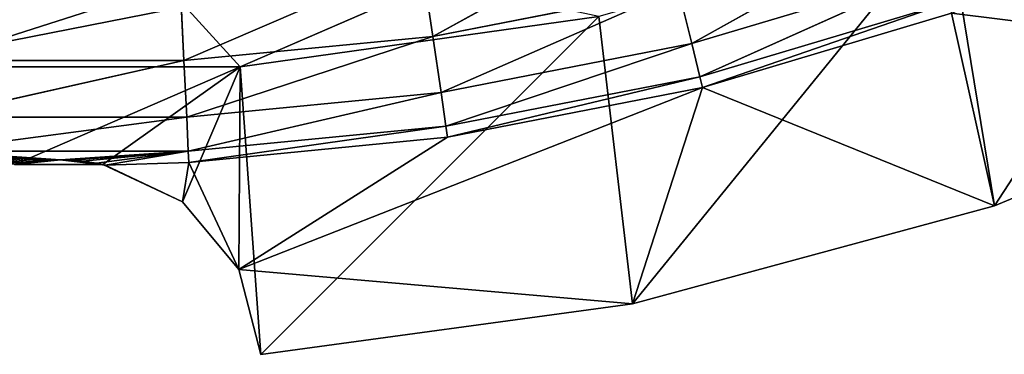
# Model space of a CAD drawing. Extents: x 0 to 49.9, y 0 to 49.9.
# Tile 167 of 190: x 24.6 to 33.1, y 0 to 2.9. Entities that reach past the tile are written whole.
import ezdxf

# ---------------------------------------------------------------- set-up
doc = ezdxf.new("R2010")
doc.units = 0
doc.header["$LTSCALE"] = 25.4
doc.layers.get('0').update_dxf_attribs({"color": 13, "linetype": 'CONTINUOUS'})

# ---------------------------------------------------------------- blocks, each defined once
blk = doc.blocks.new('REFLECTOR-LED-GU10-8348-83')
at = {"color": 18}
for p, q in [((26.5083, 53, 47.3839), (23.3692, 53, 47.3839)), ((26.5083, 52.5154, 47.3839), (23.3692, 53, 47.3839)), ((26.5083, 53, 47.3839), (23.3692, 53, 47.3839)), ((26.5083, 52.5154, 47.3839), (23.3692, 53, 47.3839)), ((24.5579, 53, 48.2307), (26.5083, 53, 47.3839)), ((24.5579, 53, 48.2307), (26.5083, 53, 47.3839)), ((24.5579, 53, 48.2307), (25.3196, 53, 48.2307)), ((24.5579, 53, 48.2307), (25.3196, 53, 48.2307)), ((24.5579, 53, 48.2307), (24.949, 50.6996, 48.1888)), ((24.5579, 53, 48.2307), (24.949, 50.6996, 48.1888)), ((25.3196, 53, 48.2307), (24.949, 50.6996, 48.1888)), ((25.3196, 53, 48.2307), (24.949, 50.6996, 48.1888)), ((25.3196, 53, 48.2307), (26.5083, 53, 47.3839)), ((25.3196, 53, 48.2307), (26.5083, 53, 47.3839)), ((25.3196, 53, 48.2307), (26.0092, 53, 48.5543)), ((25.3196, 53, 48.2307), (26.0092, 53, 48.5543)), ((25.3196, 53, 48.2307), (26.0092, 51, 48.5543)), ((25.3196, 53, 48.2307), (26.0092, 51, 48.5543)), ((25.3196, 53, 48.2307), (25.3397, 51, 48.2353)), ((25.3196, 53, 48.2307), (25.3397, 51, 48.2353)), ((26.0092, 53, 48.5543), (26.5083, 53, 47.3839)), ((26.0092, 53, 48.5543), (26.496, 53, 49.1403)), ((26.0092, 53, 48.5543), (26.5083, 53, 47.3839)), ((26.496, 53, 49.1403), (26.0092, 51, 48.5543)), ((26.0092, 53, 48.5543), (26.496, 53, 49.1403)), ((26.0092, 53, 48.5543), (26.0092, 51, 48.5543)), ((26.496, 53, 49.1403), (26.0092, 51, 48.5543)), ((26.0092, 53, 48.5543), (26.0092, 51, 48.5543)), ((26.496, 53, 49.1403), (26.5083, 53, 47.3839)), ((26.496, 53, 49.1403), (26.5083, 53, 47.3839)), ((26.496, 53, 49.1403), (26.6877, 53, 49.8775)), ((26.6877, 53, 49.8775), (26.496, 51, 49.1403)), ((26.6877, 53, 49.8775), (26.496, 51, 49.1403)), ((26.496, 53, 49.1403), (26.6877, 53, 49.8775)), ((26.496, 53, 49.1403), (26.496, 51, 49.1403)), ((26.496, 53, 49.1403), (26.496, 51, 49.1403)), ((26.6877, 53, 49.8775), (26.5083, 53, 47.3839)), ((26.6877, 53, 49.8775), (26.5083, 53, 47.3839)), ((29.6168, 53, 46.9471), (26.5083, 53, 47.3839)), ((29.6168, 52.5154, 46.9471), (26.5083, 53, 47.3839)), ((29.6168, 53, 46.9471), (26.5083, 53, 47.3839)), ((29.6168, 52.5154, 46.9471), (26.5083, 53, 47.3839)), ((26.5083, 52.5154, 47.3839), (26.5083, 53, 47.3839)), ((26.5083, 52.5154, 47.3839), (26.5083, 53, 47.3839)), ((26.6877, 53, 49.8775), (26.6877, 51, 49.8775)), ((29.9075, 51, 49.44), (26.6877, 53, 49.8775)), ((29.9075, 51, 49.44), (26.6877, 53, 49.8775)), ((29.9075, 53, 49.44), (26.6877, 53, 49.8775)), ((26.6877, 53, 49.8775), (29.6168, 53, 46.9471)), ((26.6877, 53, 49.8775), (29.6168, 53, 46.9471)), ((29.9075, 53, 49.44), (26.6877, 53, 49.8775)), ((26.6877, 53, 49.8775), (26.6877, 51, 49.8775)), ((29.9075, 53, 49.44), (29.6168, 53, 46.9471)), ((29.9075, 53, 49.44), (29.6168, 53, 46.9471)), ((29.9075, 51, 49.44), (29.9075, 53, 49.44)), ((29.9075, 51, 49.44), (29.9075, 53, 49.44)), ((33.0435, 51, 48.5886), (29.9075, 53, 49.44)), ((33.0435, 51, 48.5886), (29.9075, 53, 49.44)), ((33.0435, 53, 48.5886), (29.9075, 53, 49.44)), ((29.9075, 53, 49.44), (32.6342, 53, 46.0818)), ((29.9075, 53, 49.44), (32.6342, 53, 46.0818)), ((33.0435, 53, 48.5886), (29.9075, 53, 49.44)), ((33.0435, 53, 48.5886), (32.6342, 53, 46.0818)), ((33.0435, 53, 48.5886), (32.6342, 53, 46.0818)), ((33.0435, 51, 48.5886), (33.0435, 53, 48.5886)), ((33.0435, 51, 48.5886), (33.0435, 53, 48.5886)), ((36.0425, 51, 47.3376), (33.0435, 53, 48.5886)), ((36.0425, 51, 47.3376), (33.0435, 53, 48.5886)), ((36.0425, 53, 47.3376), (33.0435, 53, 48.5886)), ((33.0435, 53, 48.5886), (35.5019, 53, 44.8051)), ((33.0435, 53, 48.5886), (35.5019, 53, 44.8051)), ((36.0425, 53, 47.3376), (33.0435, 53, 48.5886)), ((26.5083, 52.5154, 47.3839), (23.3692, 52.5154, 47.3839)), ((26.0328, 52.5154, 46.8597), (23.3692, 52.5154, 47.3839)), ((26.5083, 52.5154, 47.3839), (23.3692, 52.5154, 47.3839)), ((26.0328, 52.5154, 46.8597), (23.3692, 52.5154, 47.3839)), ((26.0328, 52.5154, 46.8597), (26.5083, 52.5154, 47.3839)), ((26.0328, 52.5154, 46.8597), (26.5083, 52.5154, 47.3839)), ((29.6168, 52.5154, 46.9471), (26.5083, 52.5154, 47.3839)), ((28.21, 52.5154, 46.6418), (26.5083, 52.5154, 47.3839)), ((29.6168, 52.5154, 46.9471), (26.5083, 52.5154, 47.3839)), ((28.21, 52.5154, 46.6418), (26.5083, 52.5154, 47.3839)), ((23.813, 51, 48.2115), (24.6462, 49.7451, 48.2134)), ((23.813, 51, 48.2115), (24.6462, 49.7451, 48.2134)), ((24.949, 50.6996, 48.1888), (25.3397, 51, 48.2353)), ((24.949, 50.6996, 48.1888), (25.3397, 51, 48.2353)), ((25.3397, 51, 48.2353), (25.2631, 49.914, 48.2191)), ((25.3397, 51, 48.2353), (25.2631, 49.914, 48.2191)), ((26.0092, 51, 48.5543), (25.3397, 51, 48.2353)), ((25.3397, 51, 48.2353), (26.0645, 51, 48.2115)), ((25.3397, 51, 48.2353), (26.0645, 51, 48.2115)), ((25.3397, 51, 48.2353), (26.0598, 48.5108, 48.1153)), ((25.3397, 51, 48.2353), (26.0598, 48.5108, 48.1153)), ((26.0092, 51, 48.5543), (25.3397, 51, 48.2353)), ((26.0645, 51, 48.2115), (26.0092, 51, 48.5543)), ((26.0645, 51, 48.2115), (26.0092, 51, 48.5543)), ((26.496, 51, 49.1403), (26.0092, 51, 48.5543)), ((26.496, 51, 49.1403), (26.0092, 51, 48.5543)), ((26.0645, 51, 48.2115), (26.0598, 48.5108, 48.1153)), ((26.0645, 51, 48.2115), (26.0598, 48.5108, 48.1153)), ((26.0645, 51, 48.2115), (26.496, 51, 49.1403)), ((26.0645, 51, 48.2115), (26.496, 51, 49.1403)), ((26.0645, 51, 48.2115), (28.3053, 51, 47.9942)), ((26.0645, 51, 48.2115), (28.3053, 51, 47.9942)), ((26.0645, 51, 48.2115), (28.2914, 48.5108, 47.8989)), ((26.0645, 51, 48.2115), (28.2914, 48.5108, 47.8989)), ((28.3053, 51, 47.9942), (26.496, 51, 49.1403)), ((28.3053, 51, 47.9942), (26.496, 51, 49.1403)), ((30.5148, 51, 47.5617), (26.496, 51, 49.1403)), ((26.6877, 51, 49.8775), (26.496, 51, 49.1403)), ((26.496, 51, 49.1403), (29.9075, 51, 49.44)), ((26.496, 51, 49.1403), (29.9075, 51, 49.44)), ((30.5148, 51, 47.5617), (26.496, 51, 49.1403)), ((26.6877, 51, 49.8775), (26.496, 51, 49.1403)), ((29.9075, 51, 49.44), (26.6877, 51, 49.8775)), ((29.9075, 51, 49.44), (26.6877, 51, 49.8775)), ((28.3053, 51, 47.9942), (28.2914, 48.5108, 47.8989)), ((28.3053, 51, 47.9942), (28.2914, 48.5108, 47.8989)), ((28.3053, 51, 47.9942), (30.5148, 51, 47.5617)), ((28.3053, 51, 47.9942), (30.5148, 51, 47.5617)), ((28.3053, 51, 47.9942), (30.4918, 48.5108, 47.4682)), ((28.3053, 51, 47.9942), (30.4918, 48.5108, 47.4682)), ((30.5148, 51, 47.5617), (29.9075, 51, 49.44)), ((30.5148, 51, 47.5617), (29.9075, 51, 49.44)), ((33.0435, 51, 48.5886), (29.9075, 51, 49.44)), ((33.0435, 51, 48.5886), (29.9075, 51, 49.44)), ((30.5148, 51, 47.5617), (30.4918, 48.5108, 47.4682)), ((30.5148, 51, 47.5617), (30.4918, 48.5108, 47.4682)), ((30.5148, 51, 47.5617), (33.0435, 51, 48.5886)), ((30.5148, 51, 47.5617), (33.0435, 51, 48.5886)), ((30.5148, 51, 47.5617), (32.6722, 51, 46.9179)), ((30.5148, 51, 47.5617), (32.6722, 51, 46.9179)), ((30.5148, 51, 47.5617), (32.6402, 48.5108, 46.8271)), ((30.5148, 51, 47.5617), (32.6402, 48.5108, 46.8271)), ((32.6722, 51, 46.9179), (33.0435, 51, 48.5886)), ((32.6722, 51, 46.9179), (33.0435, 51, 48.5886)), ((32.6722, 51, 46.9179), (36.0425, 51, 47.3376)), ((32.6722, 51, 46.9179), (36.0425, 51, 47.3376)), ((36.0425, 51, 47.3376), (33.0435, 51, 48.5886)), ((36.0425, 51, 47.3376), (33.0435, 51, 48.5886)), ((24.5579, 50.3993, 48.2307), (24.949, 50.6996, 48.1888)), ((24.5579, 50.3993, 48.2307), (24.949, 50.6996, 48.1888)), ((24.949, 50.6996, 48.1888), (25.2631, 49.914, 48.2191)), ((24.949, 50.6996, 48.1888), (25.2631, 49.914, 48.2191)), ((24.949, 50.6996, 48.1888), (24.9549, 49.8295, 48.1888)), ((24.949, 50.6996, 48.1888), (24.9549, 49.8295, 48.1888)), ((24.6462, 49.7451, 48.2134), (24.5579, 50.3993, 48.2307)), ((24.5579, 50.3993, 48.2307), (24.9549, 49.8295, 48.1888)), ((24.5579, 50.3993, 48.2307), (24.9549, 49.8295, 48.1888)), ((24.6462, 49.7451, 48.2134), (24.5579, 50.3993, 48.2307)), ((24.9549, 49.8295, 48.1888), (25.2631, 49.914, 48.2191)), ((24.9549, 49.8295, 48.1888), (25.2631, 49.914, 48.2191)), ((25.2631, 49.914, 48.2191), (25.1444, 49.4396, 48.2009)), ((25.2631, 49.914, 48.2191), (25.1444, 49.4396, 48.2009)), ((26.0598, 48.5108, 48.1153), (25.2631, 49.914, 48.2191)), ((26.0598, 48.5108, 48.1153), (25.2631, 49.914, 48.2191)), ((24.6462, 49.7451, 48.2134), (24.9549, 49.8295, 48.1888)), ((24.6462, 49.7451, 48.2134), (24.9549, 49.8295, 48.1888)), ((24.9549, 49.8295, 48.1888), (24.7096, 49.5056, 48.2038)), ((24.9549, 49.8295, 48.1888), (24.7096, 49.5056, 48.2038)), ((24.7809, 49.3334, 48.1959), (24.9549, 49.8295, 48.1888)), ((24.7809, 49.3334, 48.1959), (24.9549, 49.8295, 48.1888)), ((24.9549, 49.8295, 48.1888), (24.9208, 49.3044, 48.1888)), ((24.9549, 49.8295, 48.1888), (24.9208, 49.3044, 48.1888)), ((25.0608, 49.2754, 48.193), (24.9549, 49.8295, 48.1888)), ((25.0608, 49.2754, 48.193), (24.9549, 49.8295, 48.1888)), ((25.1444, 49.4396, 48.2009), (24.9549, 49.8295, 48.1888)), ((25.1444, 49.4396, 48.2009), (24.9549, 49.8295, 48.1888)), ((24.6462, 49.7451, 48.2134), (23.8177, 48.5108, 48.1153)), ((24.6462, 49.7451, 48.2134), (23.8177, 48.5108, 48.1153)), ((24.7096, 49.5056, 48.2038), (24.6462, 49.7451, 48.2134)), ((24.7096, 49.5056, 48.2038), (24.6462, 49.7451, 48.2134)), ((24.7096, 49.5056, 48.2038), (23.8177, 48.5108, 48.1153)), ((24.7096, 49.5056, 48.2038), (23.8177, 48.5108, 48.1153)), ((24.7809, 49.3334, 48.1959), (24.7096, 49.5056, 48.2038)), ((24.7809, 49.3334, 48.1959), (24.7096, 49.5056, 48.2038)), ((25.1444, 49.4396, 48.2009), (25.0608, 49.2754, 48.193)), ((25.1444, 49.4396, 48.2009), (25.0608, 49.2754, 48.193)), ((26.0598, 48.5108, 48.1153), (25.1444, 49.4396, 48.2009)), ((26.0598, 48.5108, 48.1153), (25.1444, 49.4396, 48.2009)), ((24.7809, 49.3334, 48.1959), (23.8177, 48.5108, 48.1153)), ((24.7809, 49.3334, 48.1959), (23.8177, 48.5108, 48.1153)), ((24.8322, 49.2555, 48.192), (24.7809, 49.3334, 48.1959)), ((24.7809, 49.3334, 48.1959), (24.9208, 49.3044, 48.1888)), ((24.8322, 49.2555, 48.192), (24.9208, 49.3044, 48.1888)), ((24.9208, 49.3044, 48.1888), (24.8651, 49.2225, 48.1903)), ((24.9053, 49.199, 48.1891), (24.9208, 49.3044, 48.1888)), ((24.9515, 49.1938, 48.1888), (24.9208, 49.3044, 48.1888)), ((24.995, 49.2102, 48.1897), (24.9208, 49.3044, 48.1888)), ((25.0608, 49.2754, 48.193), (24.9208, 49.3044, 48.1888)), ((24.8322, 49.2555, 48.192), (23.8177, 48.5108, 48.1153)), ((24.8322, 49.2555, 48.192), (23.8177, 48.5108, 48.1153)), ((24.8651, 49.2225, 48.1903), (23.8177, 48.5108, 48.1153)), ((24.8651, 49.2225, 48.1903), (23.8177, 48.5108, 48.1153)), ((24.8651, 49.2225, 48.1903), (24.8322, 49.2555, 48.192)), ((24.9053, 49.199, 48.1891), (24.8651, 49.2225, 48.1903)), ((25.0608, 49.2754, 48.193), (24.995, 49.2102, 48.1897)), ((25.0608, 49.2754, 48.193), (26.0598, 48.5108, 48.1153)), ((25.0608, 49.2754, 48.193), (26.0598, 48.5108, 48.1153)), ((24.9053, 49.199, 48.1891), (23.8177, 48.5108, 48.1153)), ((24.9053, 49.199, 48.1891), (23.8177, 48.5108, 48.1153)), ((24.9515, 49.1938, 48.1888), (23.8177, 48.5108, 48.1153)), ((24.9515, 49.1938, 48.1888), (23.8177, 48.5108, 48.1153)), ((24.9515, 49.1938, 48.1888), (24.9053, 49.199, 48.1891)), ((24.995, 49.2102, 48.1897), (24.9515, 49.1938, 48.1888)), ((24.9515, 49.1938, 48.1888), (26.0598, 48.5108, 48.1153)), ((24.9515, 49.1938, 48.1888), (26.0598, 48.5108, 48.1153)), ((24.995, 49.2102, 48.1897), (26.0598, 48.5108, 48.1153)), ((24.995, 49.2102, 48.1897), (26.0598, 48.5108, 48.1153)), ((23.8177, 48.5108, 48.1153), (26.0598, 48.5108, 48.1153)), ((23.8177, 48.5108, 48.1153), (26.0598, 48.5108, 48.1153)), ((23.8177, 48.5108, 48.1153), (26.0455, 46.0374, 47.8201)), ((23.8177, 48.5108, 48.1153), (26.0455, 46.0374, 47.8201)), ((26.0598, 48.5108, 48.1153), (26.0455, 46.0374, 47.8201)), ((26.0598, 48.5108, 48.1153), (26.0455, 46.0374, 47.8201)), ((28.2914, 48.5108, 47.8989), (26.0598, 48.5108, 48.1153)), ((26.0598, 48.5108, 48.1153), (28.2487, 46.0374, 47.6064)), ((26.0598, 48.5108, 48.1153), (28.2487, 46.0374, 47.6064)), ((28.2914, 48.5108, 47.8989), (26.0598, 48.5108, 48.1153)), ((28.2914, 48.5108, 47.8989), (28.2487, 46.0374, 47.6064)), ((28.2914, 48.5108, 47.8989), (28.2487, 46.0374, 47.6064)), ((30.4918, 48.5108, 47.4682), (28.2914, 48.5108, 47.8989)), ((28.2914, 48.5108, 47.8989), (30.421, 46.0374, 47.1811)), ((28.2914, 48.5108, 47.8989), (30.421, 46.0374, 47.1811)), ((30.4918, 48.5108, 47.4682), (28.2914, 48.5108, 47.8989)), ((30.4918, 48.5108, 47.4682), (30.421, 46.0374, 47.1811)), ((30.4918, 48.5108, 47.4682), (30.421, 46.0374, 47.1811)), ((32.6402, 48.5108, 46.8271), (30.4918, 48.5108, 47.4682)), ((30.4918, 48.5108, 47.4682), (32.5421, 46.0374, 46.5482)), ((30.4918, 48.5108, 47.4682), (32.5421, 46.0374, 46.5482)), ((32.6402, 48.5108, 46.8271), (30.4918, 48.5108, 47.4682)), ((26.0455, 46.0374, 47.8201), (23.832, 46.0374, 47.8201)), ((23.832, 46.0374, 47.8201), (26.0217, 43.5956, 47.3276)), ((23.832, 46.0374, 47.8201), (26.0217, 43.5956, 47.3276)), ((26.0455, 46.0374, 47.8201), (23.832, 46.0374, 47.8201)), ((26.0455, 46.0374, 47.8201), (26.0217, 43.5956, 47.3276)), ((26.0455, 46.0374, 47.8201), (26.0217, 43.5956, 47.3276)), ((28.2487, 46.0374, 47.6064), (26.0455, 46.0374, 47.8201)), ((26.0455, 46.0374, 47.8201), (28.1775, 43.5956, 47.1186)), ((26.0455, 46.0374, 47.8201), (28.1775, 43.5956, 47.1186)), ((28.2487, 46.0374, 47.6064), (26.0455, 46.0374, 47.8201)), ((28.2487, 46.0374, 47.6064), (28.1775, 43.5956, 47.1186)), ((28.2487, 46.0374, 47.6064), (28.1775, 43.5956, 47.1186)), ((30.421, 46.0374, 47.1811), (28.2487, 46.0374, 47.6064)), ((28.2487, 46.0374, 47.6064), (30.303, 43.5956, 46.7025)), ((28.2487, 46.0374, 47.6064), (30.303, 43.5956, 46.7025)), ((30.421, 46.0374, 47.1811), (28.2487, 46.0374, 47.6064)), ((30.421, 46.0374, 47.1811), (30.303, 43.5956, 46.7025)), ((30.421, 46.0374, 47.1811), (30.303, 43.5956, 46.7025)), ((32.5421, 46.0374, 46.5482), (30.421, 46.0374, 47.1811)), ((30.421, 46.0374, 47.1811), (32.3785, 43.5956, 46.0831)), ((30.421, 46.0374, 47.1811), (32.3785, 43.5956, 46.0831)), ((32.5421, 46.0374, 46.5482), (30.421, 46.0374, 47.1811)), ((26.0217, 43.5956, 47.3276), (23.8558, 43.5956, 47.3276)), ((23.8558, 43.5956, 47.3276), (25.9885, 41.2012, 46.6412)), ((23.8558, 43.5956, 47.3276), (25.9885, 41.2012, 46.6412)), ((26.0217, 43.5956, 47.3276), (23.8558, 43.5956, 47.3276)), ((26.0217, 43.5956, 47.3276), (25.9885, 41.2012, 46.6412)), ((26.0217, 43.5956, 47.3276), (25.9885, 41.2012, 46.6412)), ((28.1775, 43.5956, 47.1186), (26.0217, 43.5956, 47.3276)), ((26.0217, 43.5956, 47.3276), (28.0782, 41.2012, 46.4386)), ((26.0217, 43.5956, 47.3276), (28.0782, 41.2012, 46.4386)), ((28.1775, 43.5956, 47.1186), (26.0217, 43.5956, 47.3276)), ((28.1775, 43.5956, 47.1186), (28.0782, 41.2012, 46.4386)), ((28.1775, 43.5956, 47.1186), (28.0782, 41.2012, 46.4386)), ((30.303, 43.5956, 46.7025), (28.1775, 43.5956, 47.1186)), ((28.1775, 43.5956, 47.1186), (30.1386, 41.2012, 46.0352)), ((28.1775, 43.5956, 47.1186), (30.1386, 41.2012, 46.0352)), ((30.303, 43.5956, 46.7025), (28.1775, 43.5956, 47.1186))]:
    blk.add_line(p, q, dxfattribs=at)
at = {"color": 7}
mesh = blk.add_polyface(dxfattribs=at)
corners = [(24.5579, 53, 48.2307), (26.5083, 53, 47.3839), (23.3692, 53, 47.3839)]
mesh.append_faces([[corners[k] for k in face] for face in [(0, 1, 2)]], dxfattribs={"color": 7})
mesh = blk.add_polyface(dxfattribs=at)
corners = [(26.5083, 52.5154, 47.3839), (23.3692, 53, 47.3839), (26.5083, 53, 47.3839)]
mesh.append_faces([[corners[k] for k in face] for face in [(0, 1, 2)]], dxfattribs={"color": 7})
mesh = blk.add_polyface(dxfattribs=at)
corners = [(26.5083, 52.5154, 47.3839), (23.3692, 52.5154, 47.3839), (23.3692, 53, 47.3839)]
mesh.append_faces([[corners[k] for k in face] for face in [(0, 1, 2)]], dxfattribs={"color": 7})
mesh = blk.add_polyface(dxfattribs=at)
corners = [(25.3196, 53, 48.2307), (26.5083, 53, 47.3839), (24.5579, 53, 48.2307)]
mesh.append_faces([[corners[k] for k in face] for face in [(0, 1, 2)]], dxfattribs={"color": 7})
mesh = blk.add_polyface(dxfattribs=at)
corners = [(25.3196, 53, 48.2307), (24.5579, 53, 48.2307), (24.949, 50.6996, 48.1888)]
mesh.append_faces([[corners[k] for k in face] for face in [(0, 1, 2)]], dxfattribs={"color": 7})
mesh = blk.add_polyface(dxfattribs=at)
corners = [(24.949, 50.6996, 48.1888), (24.5579, 53, 48.2307), (24.5579, 50.3993, 48.2307)]
mesh.append_faces([[corners[k] for k in face] for face in [(0, 1, 2)]], dxfattribs={"color": 7})
mesh = blk.add_polyface(dxfattribs=at)
corners = [(25.3397, 51, 48.2353), (25.3196, 53, 48.2307), (24.949, 50.6996, 48.1888)]
mesh.append_faces([[corners[k] for k in face] for face in [(0, 1, 2)]], dxfattribs={"color": 7})
mesh = blk.add_polyface(dxfattribs=at)
corners = [(26.0092, 53, 48.5543), (26.5083, 53, 47.3839), (25.3196, 53, 48.2307)]
mesh.append_faces([[corners[k] for k in face] for face in [(0, 1, 2)]], dxfattribs={"color": 7})
mesh = blk.add_polyface(dxfattribs=at)
corners = [(26.0092, 53, 48.5543), (25.3196, 53, 48.2307), (26.0092, 51, 48.5543)]
mesh.append_faces([[corners[k] for k in face] for face in [(0, 1, 2)]], dxfattribs={"color": 7})
mesh = blk.add_polyface(dxfattribs=at)
corners = [(26.0092, 51, 48.5543), (25.3196, 53, 48.2307), (25.3397, 51, 48.2353)]
mesh.append_faces([[corners[k] for k in face] for face in [(0, 1, 2)]], dxfattribs={"color": 7})
mesh = blk.add_polyface(dxfattribs=at)
corners = [(26.496, 53, 49.1403), (26.5083, 53, 47.3839), (26.0092, 53, 48.5543)]
mesh.append_faces([[corners[k] for k in face] for face in [(0, 1, 2)]], dxfattribs={"color": 7})
mesh = blk.add_polyface(dxfattribs=at)
corners = [(26.496, 53, 49.1403), (26.0092, 51, 48.5543), (26.496, 51, 49.1403)]
mesh.append_faces([[corners[k] for k in face] for face in [(0, 1, 2)]], dxfattribs={"color": 7})
mesh = blk.add_polyface(dxfattribs=at)
corners = [(26.0092, 53, 48.5543), (26.0092, 51, 48.5543), (26.496, 53, 49.1403)]
mesh.append_faces([[corners[k] for k in face] for face in [(0, 1, 2)]], dxfattribs={"color": 7})
mesh = blk.add_polyface(dxfattribs=at)
corners = [(26.6877, 53, 49.8775), (26.5083, 53, 47.3839), (26.496, 53, 49.1403)]
mesh.append_faces([[corners[k] for k in face] for face in [(0, 1, 2)]], dxfattribs={"color": 7})
mesh = blk.add_polyface(dxfattribs=at)
corners = [(26.6877, 53, 49.8775), (26.496, 51, 49.1403), (26.6877, 51, 49.8775)]
mesh.append_faces([[corners[k] for k in face] for face in [(0, 1, 2)]], dxfattribs={"color": 7})
mesh = blk.add_polyface(dxfattribs=at)
corners = [(26.496, 53, 49.1403), (26.496, 51, 49.1403), (26.6877, 53, 49.8775)]
mesh.append_faces([[corners[k] for k in face] for face in [(0, 1, 2)]], dxfattribs={"color": 7})
mesh = blk.add_polyface(dxfattribs=at)
corners = [(26.6877, 53, 49.8775), (29.6168, 53, 46.9471), (26.5083, 53, 47.3839)]
mesh.append_faces([[corners[k] for k in face] for face in [(0, 1, 2)]], dxfattribs={"color": 7})
mesh = blk.add_polyface(dxfattribs=at)
corners = [(29.6168, 52.5154, 46.9471), (26.5083, 53, 47.3839), (29.6168, 53, 46.9471)]
mesh.append_faces([[corners[k] for k in face] for face in [(0, 1, 2)]], dxfattribs={"color": 7})
mesh = blk.add_polyface(dxfattribs=at)
corners = [(29.6168, 52.5154, 46.9471), (26.5083, 52.5154, 47.3839), (26.5083, 53, 47.3839)]
mesh.append_faces([[corners[k] for k in face] for face in [(0, 1, 2)]], dxfattribs={"color": 7})
mesh = blk.add_polyface(dxfattribs=at)
corners = [(29.9075, 51, 49.44), (26.6877, 53, 49.8775), (26.6877, 51, 49.8775)]
mesh.append_faces([[corners[k] for k in face] for face in [(0, 1, 2)]], dxfattribs={"color": 7})
mesh = blk.add_polyface(dxfattribs=at)
corners = [(29.9075, 53, 49.44), (26.6877, 53, 49.8775), (29.9075, 51, 49.44)]
mesh.append_faces([[corners[k] for k in face] for face in [(0, 1, 2)]], dxfattribs={"color": 7})
mesh = blk.add_polyface(dxfattribs=at)
corners = [(26.6877, 53, 49.8775), (29.9075, 53, 49.44), (29.6168, 53, 46.9471)]
mesh.append_faces([[corners[k] for k in face] for face in [(0, 1, 2)]], dxfattribs={"color": 7})
mesh = blk.add_polyface(dxfattribs=at)
corners = [(29.9075, 53, 49.44), (32.6342, 53, 46.0818), (29.6168, 53, 46.9471)]
mesh.append_faces([[corners[k] for k in face] for face in [(0, 1, 2)]], dxfattribs={"color": 7})
mesh = blk.add_polyface(dxfattribs=at)
corners = [(33.0435, 51, 48.5886), (29.9075, 53, 49.44), (29.9075, 51, 49.44)]
mesh.append_faces([[corners[k] for k in face] for face in [(0, 1, 2)]], dxfattribs={"color": 7})
mesh = blk.add_polyface(dxfattribs=at)
corners = [(33.0435, 53, 48.5886), (29.9075, 53, 49.44), (33.0435, 51, 48.5886)]
mesh.append_faces([[corners[k] for k in face] for face in [(0, 1, 2)]], dxfattribs={"color": 7})
mesh = blk.add_polyface(dxfattribs=at)
corners = [(29.9075, 53, 49.44), (33.0435, 53, 48.5886), (32.6342, 53, 46.0818)]
mesh.append_faces([[corners[k] for k in face] for face in [(0, 1, 2)]], dxfattribs={"color": 7})
mesh = blk.add_polyface(dxfattribs=at)
corners = [(33.0435, 53, 48.5886), (35.5019, 53, 44.8051), (32.6342, 53, 46.0818)]
mesh.append_faces([[corners[k] for k in face] for face in [(0, 1, 2)]], dxfattribs={"color": 7})
mesh = blk.add_polyface(dxfattribs=at)
corners = [(36.0425, 51, 47.3376), (33.0435, 53, 48.5886), (33.0435, 51, 48.5886)]
mesh.append_faces([[corners[k] for k in face] for face in [(0, 1, 2)]], dxfattribs={"color": 7})
mesh = blk.add_polyface(dxfattribs=at)
corners = [(36.0425, 53, 47.3376), (33.0435, 53, 48.5886), (36.0425, 51, 47.3376)]
mesh.append_faces([[corners[k] for k in face] for face in [(0, 1, 2)]], dxfattribs={"color": 7})
mesh = blk.add_polyface(dxfattribs=at)
corners = [(33.0435, 53, 48.5886), (36.0425, 53, 47.3376), (35.5019, 53, 44.8051)]
mesh.append_faces([[corners[k] for k in face] for face in [(0, 1, 2)]], dxfattribs={"color": 7})
mesh = blk.add_polyface(dxfattribs=at)
corners = [(26.5083, 52.5154, 47.3839), (26.0328, 52.5154, 46.8597), (23.3692, 52.5154, 47.3839)]
mesh.append_faces([[corners[k] for k in face] for face in [(0, 1, 2)]], dxfattribs={"color": 7})
mesh = blk.add_polyface(dxfattribs=at)
corners = [(23.3692, 52.5154, 47.3839), (26.0328, 52.5154, 46.8597), (23.8447, 52.5154, 46.8597)]
mesh.append_faces([[corners[k] for k in face] for face in [(0, 1, 2)]], dxfattribs={"color": 7})
mesh = blk.add_polyface(dxfattribs=at)
corners = [(26.5083, 52.5154, 47.3839), (28.21, 52.5154, 46.6418), (26.0328, 52.5154, 46.8597)]
mesh.append_faces([[corners[k] for k in face] for face in [(0, 1, 2)]], dxfattribs={"color": 7})
mesh = blk.add_polyface(dxfattribs=at)
corners = [(26.5083, 52.5154, 47.3839), (29.6168, 52.5154, 46.9471), (28.21, 52.5154, 46.6418)]
mesh.append_faces([[corners[k] for k in face] for face in [(0, 1, 2)]], dxfattribs={"color": 7})
mesh = blk.add_polyface(dxfattribs=at)
corners = [(24.6462, 49.7451, 48.2134), (24.5579, 50.3993, 48.2307), (23.813, 51, 48.2115)]
mesh.append_faces([[corners[k] for k in face] for face in [(0, 1, 2)]], dxfattribs={"color": 7})
mesh = blk.add_polyface(dxfattribs=at)
corners = [(24.6462, 49.7451, 48.2134), (23.813, 51, 48.2115), (23.8177, 48.5108, 48.1153)]
mesh.append_faces([[corners[k] for k in face] for face in [(0, 1, 2)]], dxfattribs={"color": 7})
mesh = blk.add_polyface(dxfattribs=at)
corners = [(25.3397, 51, 48.2353), (24.949, 50.6996, 48.1888), (25.2631, 49.914, 48.2191)]
mesh.append_faces([[corners[k] for k in face] for face in [(0, 1, 2)]], dxfattribs={"color": 7})
mesh = blk.add_polyface(dxfattribs=at)
corners = [(26.0598, 48.5108, 48.1153), (25.3397, 51, 48.2353), (25.2631, 49.914, 48.2191)]
mesh.append_faces([[corners[k] for k in face] for face in [(0, 1, 2)]], dxfattribs={"color": 7})
mesh = blk.add_polyface(dxfattribs=at)
corners = [(26.0092, 51, 48.5543), (25.3397, 51, 48.2353), (26.0645, 51, 48.2115)]
mesh.append_faces([[corners[k] for k in face] for face in [(0, 1, 2)]], dxfattribs={"color": 7})
mesh = blk.add_polyface(dxfattribs=at)
corners = [(26.0645, 51, 48.2115), (25.3397, 51, 48.2353), (26.0598, 48.5108, 48.1153)]
mesh.append_faces([[corners[k] for k in face] for face in [(0, 1, 2)]], dxfattribs={"color": 7})
mesh = blk.add_polyface(dxfattribs=at)
corners = [(26.496, 51, 49.1403), (26.0092, 51, 48.5543), (26.0645, 51, 48.2115)]
mesh.append_faces([[corners[k] for k in face] for face in [(0, 1, 2)]], dxfattribs={"color": 7})
mesh = blk.add_polyface(dxfattribs=at)
corners = [(28.2914, 48.5108, 47.8989), (26.0645, 51, 48.2115), (26.0598, 48.5108, 48.1153)]
mesh.append_faces([[corners[k] for k in face] for face in [(0, 1, 2)]], dxfattribs={"color": 7})
mesh = blk.add_polyface(dxfattribs=at)
corners = [(26.496, 51, 49.1403), (26.0645, 51, 48.2115), (28.3053, 51, 47.9942)]
mesh.append_faces([[corners[k] for k in face] for face in [(0, 1, 2)]], dxfattribs={"color": 7})
mesh = blk.add_polyface(dxfattribs=at)
corners = [(28.3053, 51, 47.9942), (26.0645, 51, 48.2115), (28.2914, 48.5108, 47.8989)]
mesh.append_faces([[corners[k] for k in face] for face in [(0, 1, 2)]], dxfattribs={"color": 7})
mesh = blk.add_polyface(dxfattribs=at)
corners = [(26.496, 51, 49.1403), (28.3053, 51, 47.9942), (30.5148, 51, 47.5617)]
mesh.append_faces([[corners[k] for k in face] for face in [(0, 1, 2)]], dxfattribs={"color": 7})
mesh = blk.add_polyface(dxfattribs=at)
corners = [(26.6877, 51, 49.8775), (26.496, 51, 49.1403), (29.9075, 51, 49.44)]
mesh.append_faces([[corners[k] for k in face] for face in [(0, 1, 2)]], dxfattribs={"color": 7})
mesh = blk.add_polyface(dxfattribs=at)
corners = [(29.9075, 51, 49.44), (26.496, 51, 49.1403), (30.5148, 51, 47.5617)]
mesh.append_faces([[corners[k] for k in face] for face in [(0, 1, 2)]], dxfattribs={"color": 7})
mesh = blk.add_polyface(dxfattribs=at)
corners = [(30.4918, 48.5108, 47.4682), (28.3053, 51, 47.9942), (28.2914, 48.5108, 47.8989)]
mesh.append_faces([[corners[k] for k in face] for face in [(0, 1, 2)]], dxfattribs={"color": 7})
mesh = blk.add_polyface(dxfattribs=at)
corners = [(30.5148, 51, 47.5617), (28.3053, 51, 47.9942), (30.4918, 48.5108, 47.4682)]
mesh.append_faces([[corners[k] for k in face] for face in [(0, 1, 2)]], dxfattribs={"color": 7})
mesh = blk.add_polyface(dxfattribs=at)
corners = [(29.9075, 51, 49.44), (30.5148, 51, 47.5617), (33.0435, 51, 48.5886)]
mesh.append_faces([[corners[k] for k in face] for face in [(0, 1, 2)]], dxfattribs={"color": 7})
mesh = blk.add_polyface(dxfattribs=at)
corners = [(32.6402, 48.5108, 46.8271), (30.5148, 51, 47.5617), (30.4918, 48.5108, 47.4682)]
mesh.append_faces([[corners[k] for k in face] for face in [(0, 1, 2)]], dxfattribs={"color": 7})
mesh = blk.add_polyface(dxfattribs=at)
corners = [(33.0435, 51, 48.5886), (30.5148, 51, 47.5617), (32.6722, 51, 46.9179)]
mesh.append_faces([[corners[k] for k in face] for face in [(0, 1, 2)]], dxfattribs={"color": 7})
mesh = blk.add_polyface(dxfattribs=at)
corners = [(32.6722, 51, 46.9179), (30.5148, 51, 47.5617), (32.6402, 48.5108, 46.8271)]
mesh.append_faces([[corners[k] for k in face] for face in [(0, 1, 2)]], dxfattribs={"color": 7})
mesh = blk.add_polyface(dxfattribs=at)
corners = [(33.0435, 51, 48.5886), (32.6722, 51, 46.9179), (36.0425, 51, 47.3376)]
mesh.append_faces([[corners[k] for k in face] for face in [(0, 1, 2)]], dxfattribs={"color": 7})
mesh = blk.add_polyface(dxfattribs=at)
corners = [(36.0425, 51, 47.3376), (32.6722, 51, 46.9179), (34.7574, 51, 46.0689)]
mesh.append_faces([[corners[k] for k in face] for face in [(0, 1, 2)]], dxfattribs={"color": 7})
mesh = blk.add_polyface(dxfattribs=at)
corners = [(24.9549, 49.8295, 48.1888), (24.949, 50.6996, 48.1888), (24.5579, 50.3993, 48.2307)]
mesh.append_faces([[corners[k] for k in face] for face in [(0, 1, 2)]], dxfattribs={"color": 7})
mesh = blk.add_polyface(dxfattribs=at)
corners = [(25.2631, 49.914, 48.2191), (24.949, 50.6996, 48.1888), (24.9549, 49.8295, 48.1888)]
mesh.append_faces([[corners[k] for k in face] for face in [(0, 1, 2)]], dxfattribs={"color": 7})
mesh = blk.add_polyface(dxfattribs=at)
corners = [(24.9549, 49.8295, 48.1888), (24.5579, 50.3993, 48.2307), (24.6462, 49.7451, 48.2134)]
mesh.append_faces([[corners[k] for k in face] for face in [(0, 1, 2)]], dxfattribs={"color": 7})
mesh = blk.add_polyface(dxfattribs=at)
corners = [(25.2631, 49.914, 48.2191), (24.9549, 49.8295, 48.1888), (25.1444, 49.4396, 48.2009)]
mesh.append_faces([[corners[k] for k in face] for face in [(0, 1, 2)]], dxfattribs={"color": 7})
mesh = blk.add_polyface(dxfattribs=at)
corners = [(26.0598, 48.5108, 48.1153), (25.2631, 49.914, 48.2191), (25.1444, 49.4396, 48.2009)]
mesh.append_faces([[corners[k] for k in face] for face in [(0, 1, 2)]], dxfattribs={"color": 7})
mesh = blk.add_polyface(dxfattribs=at)
corners = [(24.9549, 49.8295, 48.1888), (24.6462, 49.7451, 48.2134), (24.7096, 49.5056, 48.2038)]
mesh.append_faces([[corners[k] for k in face] for face in [(0, 1, 2)]], dxfattribs={"color": 7})
mesh = blk.add_polyface(dxfattribs=at)
corners = [(24.9549, 49.8295, 48.1888), (24.7096, 49.5056, 48.2038), (24.7809, 49.3334, 48.1959)]
mesh.append_faces([[corners[k] for k in face] for face in [(0, 1, 2)]], dxfattribs={"color": 7})
mesh = blk.add_polyface(dxfattribs=at)
corners = [(24.9549, 49.8295, 48.1888), (24.7809, 49.3334, 48.1959), (24.9208, 49.3044, 48.1888)]
mesh.append_faces([[corners[k] for k in face] for face in [(0, 1, 2)]], dxfattribs={"color": 7})
mesh = blk.add_polyface(dxfattribs=at)
corners = [(25.0608, 49.2754, 48.193), (24.9549, 49.8295, 48.1888), (24.9208, 49.3044, 48.1888)]
mesh.append_faces([[corners[k] for k in face] for face in [(0, 1, 2)]], dxfattribs={"color": 7})
mesh = blk.add_polyface(dxfattribs=at)
corners = [(25.1444, 49.4396, 48.2009), (24.9549, 49.8295, 48.1888), (25.0608, 49.2754, 48.193)]
mesh.append_faces([[corners[k] for k in face] for face in [(0, 1, 2)]], dxfattribs={"color": 7})
mesh = blk.add_polyface(dxfattribs=at)
corners = [(24.7096, 49.5056, 48.2038), (24.6462, 49.7451, 48.2134), (23.8177, 48.5108, 48.1153)]
mesh.append_faces([[corners[k] for k in face] for face in [(0, 1, 2)]], dxfattribs={"color": 7})
mesh = blk.add_polyface(dxfattribs=at)
corners = [(24.7809, 49.3334, 48.1959), (24.7096, 49.5056, 48.2038), (23.8177, 48.5108, 48.1153)]
mesh.append_faces([[corners[k] for k in face] for face in [(0, 1, 2)]], dxfattribs={"color": 7})
mesh = blk.add_polyface(dxfattribs=at)
corners = [(26.0598, 48.5108, 48.1153), (25.1444, 49.4396, 48.2009), (25.0608, 49.2754, 48.193)]
mesh.append_faces([[corners[k] for k in face] for face in [(0, 1, 2)]], dxfattribs={"color": 7})
mesh = blk.add_polyface(dxfattribs=at)
corners = [(24.8322, 49.2555, 48.192), (24.7809, 49.3334, 48.1959), (23.8177, 48.5108, 48.1153)]
mesh.append_faces([[corners[k] for k in face] for face in [(0, 1, 2)]], dxfattribs={"color": 7})
mesh = blk.add_polyface(dxfattribs=at)
corners = [(24.8651, 49.2225, 48.1903), (24.8322, 49.2555, 48.192), (23.8177, 48.5108, 48.1153)]
mesh.append_faces([[corners[k] for k in face] for face in [(0, 1, 2)]], dxfattribs={"color": 7})
mesh = blk.add_polyface(dxfattribs=at)
corners = [(24.9053, 49.199, 48.1891), (24.8651, 49.2225, 48.1903), (23.8177, 48.5108, 48.1153)]
mesh.append_faces([[corners[k] for k in face] for face in [(0, 1, 2)]], dxfattribs={"color": 7})
mesh = blk.add_polyface(dxfattribs=at)
corners = [(26.0598, 48.5108, 48.1153), (25.0608, 49.2754, 48.193), (24.995, 49.2102, 48.1897)]
mesh.append_faces([[corners[k] for k in face] for face in [(0, 1, 2)]], dxfattribs={"color": 7})
mesh = blk.add_polyface(dxfattribs=at)
corners = [(24.9515, 49.1938, 48.1888), (24.9053, 49.199, 48.1891), (23.8177, 48.5108, 48.1153)]
mesh.append_faces([[corners[k] for k in face] for face in [(0, 1, 2)]], dxfattribs={"color": 7})
mesh = blk.add_polyface(dxfattribs=at)
corners = [(26.0598, 48.5108, 48.1153), (24.9515, 49.1938, 48.1888), (23.8177, 48.5108, 48.1153)]
mesh.append_faces([[corners[k] for k in face] for face in [(0, 1, 2)]], dxfattribs={"color": 7})
mesh = blk.add_polyface(dxfattribs=at)
corners = [(26.0598, 48.5108, 48.1153), (24.995, 49.2102, 48.1897), (24.9515, 49.1938, 48.1888)]
mesh.append_faces([[corners[k] for k in face] for face in [(0, 1, 2)]], dxfattribs={"color": 7})
mesh = blk.add_polyface(dxfattribs=at)
corners = [(26.0598, 48.5108, 48.1153), (23.8177, 48.5108, 48.1153), (26.0455, 46.0374, 47.8201)]
mesh.append_faces([[corners[k] for k in face] for face in [(0, 1, 2)]], dxfattribs={"color": 7})
mesh = blk.add_polyface(dxfattribs=at)
corners = [(26.0455, 46.0374, 47.8201), (23.8177, 48.5108, 48.1153), (23.832, 46.0374, 47.8201)]
mesh.append_faces([[corners[k] for k in face] for face in [(0, 1, 2)]], dxfattribs={"color": 7})
mesh = blk.add_polyface(dxfattribs=at)
corners = [(28.2487, 46.0374, 47.6064), (26.0598, 48.5108, 48.1153), (26.0455, 46.0374, 47.8201)]
mesh.append_faces([[corners[k] for k in face] for face in [(0, 1, 2)]], dxfattribs={"color": 7})
mesh = blk.add_polyface(dxfattribs=at)
corners = [(28.2914, 48.5108, 47.8989), (26.0598, 48.5108, 48.1153), (28.2487, 46.0374, 47.6064)]
mesh.append_faces([[corners[k] for k in face] for face in [(0, 1, 2)]], dxfattribs={"color": 7})
mesh = blk.add_polyface(dxfattribs=at)
corners = [(30.421, 46.0374, 47.1811), (28.2914, 48.5108, 47.8989), (28.2487, 46.0374, 47.6064)]
mesh.append_faces([[corners[k] for k in face] for face in [(0, 1, 2)]], dxfattribs={"color": 7})
mesh = blk.add_polyface(dxfattribs=at)
corners = [(30.4918, 48.5108, 47.4682), (28.2914, 48.5108, 47.8989), (30.421, 46.0374, 47.1811)]
mesh.append_faces([[corners[k] for k in face] for face in [(0, 1, 2)]], dxfattribs={"color": 7})
mesh = blk.add_polyface(dxfattribs=at)
corners = [(32.5421, 46.0374, 46.5482), (30.4918, 48.5108, 47.4682), (30.421, 46.0374, 47.1811)]
mesh.append_faces([[corners[k] for k in face] for face in [(0, 1, 2)]], dxfattribs={"color": 7})
mesh = blk.add_polyface(dxfattribs=at)
corners = [(32.6402, 48.5108, 46.8271), (30.4918, 48.5108, 47.4682), (32.5421, 46.0374, 46.5482)]
mesh.append_faces([[corners[k] for k in face] for face in [(0, 1, 2)]], dxfattribs={"color": 7})
mesh = blk.add_polyface(dxfattribs=at)
corners = [(26.0455, 46.0374, 47.8201), (23.832, 46.0374, 47.8201), (26.0217, 43.5956, 47.3276)]
mesh.append_faces([[corners[k] for k in face] for face in [(0, 1, 2)]], dxfattribs={"color": 7})
mesh = blk.add_polyface(dxfattribs=at)
corners = [(26.0217, 43.5956, 47.3276), (23.832, 46.0374, 47.8201), (23.8558, 43.5956, 47.3276)]
mesh.append_faces([[corners[k] for k in face] for face in [(0, 1, 2)]], dxfattribs={"color": 7})
mesh = blk.add_polyface(dxfattribs=at)
corners = [(28.1775, 43.5956, 47.1186), (26.0455, 46.0374, 47.8201), (26.0217, 43.5956, 47.3276)]
mesh.append_faces([[corners[k] for k in face] for face in [(0, 1, 2)]], dxfattribs={"color": 7})
mesh = blk.add_polyface(dxfattribs=at)
corners = [(28.2487, 46.0374, 47.6064), (26.0455, 46.0374, 47.8201), (28.1775, 43.5956, 47.1186)]
mesh.append_faces([[corners[k] for k in face] for face in [(0, 1, 2)]], dxfattribs={"color": 7})
mesh = blk.add_polyface(dxfattribs=at)
corners = [(30.303, 43.5956, 46.7025), (28.2487, 46.0374, 47.6064), (28.1775, 43.5956, 47.1186)]
mesh.append_faces([[corners[k] for k in face] for face in [(0, 1, 2)]], dxfattribs={"color": 7})
mesh = blk.add_polyface(dxfattribs=at)
corners = [(30.421, 46.0374, 47.1811), (28.2487, 46.0374, 47.6064), (30.303, 43.5956, 46.7025)]
mesh.append_faces([[corners[k] for k in face] for face in [(0, 1, 2)]], dxfattribs={"color": 7})
mesh = blk.add_polyface(dxfattribs=at)
corners = [(32.3785, 43.5956, 46.0831), (30.421, 46.0374, 47.1811), (30.303, 43.5956, 46.7025)]
mesh.append_faces([[corners[k] for k in face] for face in [(0, 1, 2)]], dxfattribs={"color": 7})
mesh = blk.add_polyface(dxfattribs=at)
corners = [(32.5421, 46.0374, 46.5482), (30.421, 46.0374, 47.1811), (32.3785, 43.5956, 46.0831)]
mesh.append_faces([[corners[k] for k in face] for face in [(0, 1, 2)]], dxfattribs={"color": 7})
mesh = blk.add_polyface(dxfattribs=at)
corners = [(26.0217, 43.5956, 47.3276), (23.8558, 43.5956, 47.3276), (25.9885, 41.2012, 46.6412)]
mesh.append_faces([[corners[k] for k in face] for face in [(0, 1, 2)]], dxfattribs={"color": 7})
mesh = blk.add_polyface(dxfattribs=at)
corners = [(25.9885, 41.2012, 46.6412), (23.8558, 43.5956, 47.3276), (23.889, 41.2012, 46.6412)]
mesh.append_faces([[corners[k] for k in face] for face in [(0, 1, 2)]], dxfattribs={"color": 7})
mesh = blk.add_polyface(dxfattribs=at)
corners = [(28.0782, 41.2012, 46.4386), (26.0217, 43.5956, 47.3276), (25.9885, 41.2012, 46.6412)]
mesh.append_faces([[corners[k] for k in face] for face in [(0, 1, 2)]], dxfattribs={"color": 7})
mesh = blk.add_polyface(dxfattribs=at)
corners = [(28.1775, 43.5956, 47.1186), (26.0217, 43.5956, 47.3276), (28.0782, 41.2012, 46.4386)]
mesh.append_faces([[corners[k] for k in face] for face in [(0, 1, 2)]], dxfattribs={"color": 7})
mesh = blk.add_polyface(dxfattribs=at)
corners = [(30.1386, 41.2012, 46.0352), (28.1775, 43.5956, 47.1186), (28.0782, 41.2012, 46.4386)]
mesh.append_faces([[corners[k] for k in face] for face in [(0, 1, 2)]], dxfattribs={"color": 7})
mesh = blk.add_polyface(dxfattribs=at)
corners = [(30.303, 43.5956, 46.7025), (28.1775, 43.5956, 47.1186), (30.1386, 41.2012, 46.0352)]
mesh.append_faces([[corners[k] for k in face] for face in [(0, 1, 2)]], dxfattribs={"color": 7})

msp = doc.modelspace()

# ---------------------------------------------------------------- block references
at = {"color": 0, "extrusion": (0, -1, 1.55431e-15)}
msp.add_blockref('REFLECTOR-LED-GU10-8348-83', (0, 0, -49.8775), dxfattribs=at)

doc.saveas('drawing.dxf')
